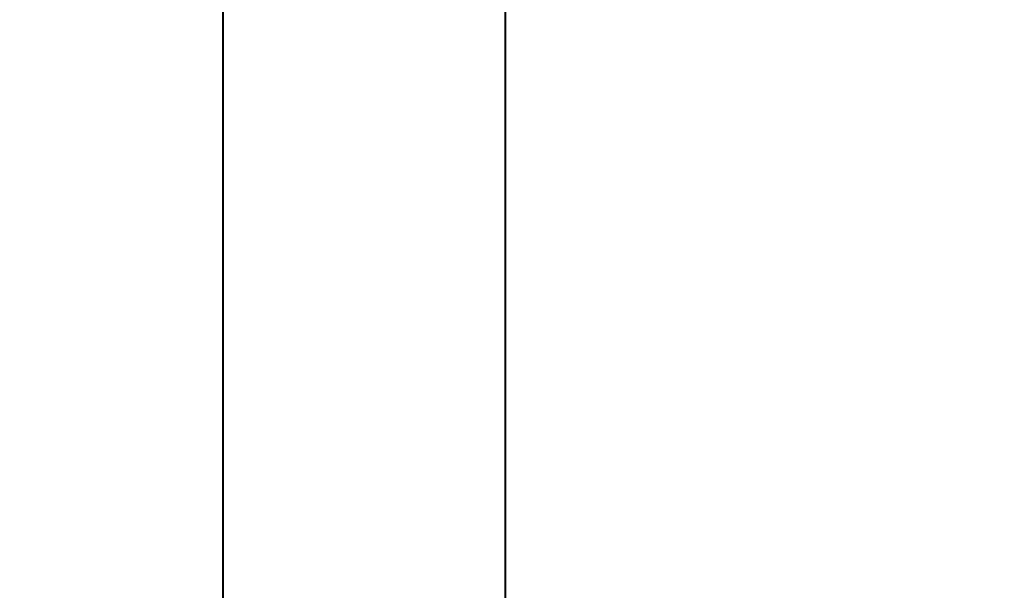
# Model space of a CAD drawing. Header units: millimetres. Extents: x 15 to 415, y 5 to 292.
# Tile 4 of 34: x 102 to 145, y 189 to 214. Entities that reach past the tile are written whole.
import ezdxf

# ---------------------------------------------------------------- set-up
doc = ezdxf.new("R2010")
doc.units = ezdxf.units.MM
doc.layers.add('Anmerkungen', color=7, linetype='Continuous')
doc.layers.add('Geometrien', color=7, linetype='Continuous')
doc.styles.add('Shapr1', font='txt', dxfattribs={"height": 3.3495})
doc.dimstyles.new('ISO-25', dxfattribs={"dimtxt": 2.5, "dimasz": 2.5, "dimexe": 1.25, "dimexo": 0.625, "dimtad": 1, "dimtxsty": 'Standard', "dimcen": 2.5, "dimadec": 0, "dimazin": 0, "dimtfac": 1, "dimtmove": 0, "dimatfit": 3, "dimfxl": 1, "dimarcsym": 0})

# ---------------------------------------------------------------- blocks, each defined once
blk = doc.blocks.new('*D4')
at = {"layer": 'Anmerkungen', "color": 0, "linetype": 'Continuous', "lineweight": 15}
for p, q in [((112.099, 223.378), (46.442, 223.378)), ((47.692, 60.878), (47.692, 220.878)), ((237.535, 58.378), (46.442, 58.378))]:
    blk.add_line(p, q, dxfattribs=at)
at = {"layer": 'Anmerkungen', "color": 0}
for points in [[(48.109, 220.878), (47.275, 220.878), (47.692, 223.378)], [(47.275, 60.878), (48.109, 60.878), (47.692, 58.378)]]:
    blk.add_solid(points, dxfattribs=at)
at = {"layer": 'Defpoints', "color": 0}
for p in [(47.692, 223.378), (112.724, 223.378), (238.16, 58.378)]:
    blk.add_point(p, dxfattribs=at)
at = {"layer": 'Anmerkungen', "color": 0, "lineweight": 15, "insert": (45.317, 140.878), "char_height": 3.3495, "attachment_point": 5, "rotation": 90, "style": 'Shapr1'}
blk.add_mtext('\\A1;330', dxfattribs=at)

msp = doc.modelspace()

# ---------------------------------------------------------------- linework, layer by layer
at = {"layer": 'Geometrien', "linetype": 'Continuous', "lineweight": 40}
for p, q in [((110.6603, 215.8777), (110.6603, 185.8777)), ((123.1603, 185.8777), (123.1603, 215.8777))]:
    msp.add_line(p, q, dxfattribs=at)

# ---------------------------------------------------------------- dimensions: what is measured, and where the dimension line sits
at = {"layer": 'Anmerkungen', "linetype": 'Continuous', "lineweight": 15}
dim = msp.add_linear_dim(base=(47.6921, 223.3777), p1=(238.1603, 58.3777), p2=(112.7244, 223.3777), angle=90, dimstyle='ISO-25', override={"dimscale": 1, "dimgap": 0.7, "dimdec": 2, "dimlfac": 2, "dimrnd": 0.01, "dimzin": 8, "dimdsep": 44, "dimtxsty": 'Shapr1', "dimse1": 0, "dimse2": 0, "dimadec": 2, "dimtol": 0, "dimlim": 0, "dimtp": 0, "dimtm": 0, "dimtfac": 0.6, "dimtdec": 8, "dimfrac": 2, "dimtolj": 1, "dimlwd": 15, "dimlwe": 15}, dxfattribs=at)
dim.commit()
dim.dimension.update_dxf_attribs({"geometry": '*D4', "text_midpoint": (47.6921, 140.8777), "dimtype": 160})

doc.saveas('drawing.dxf')
